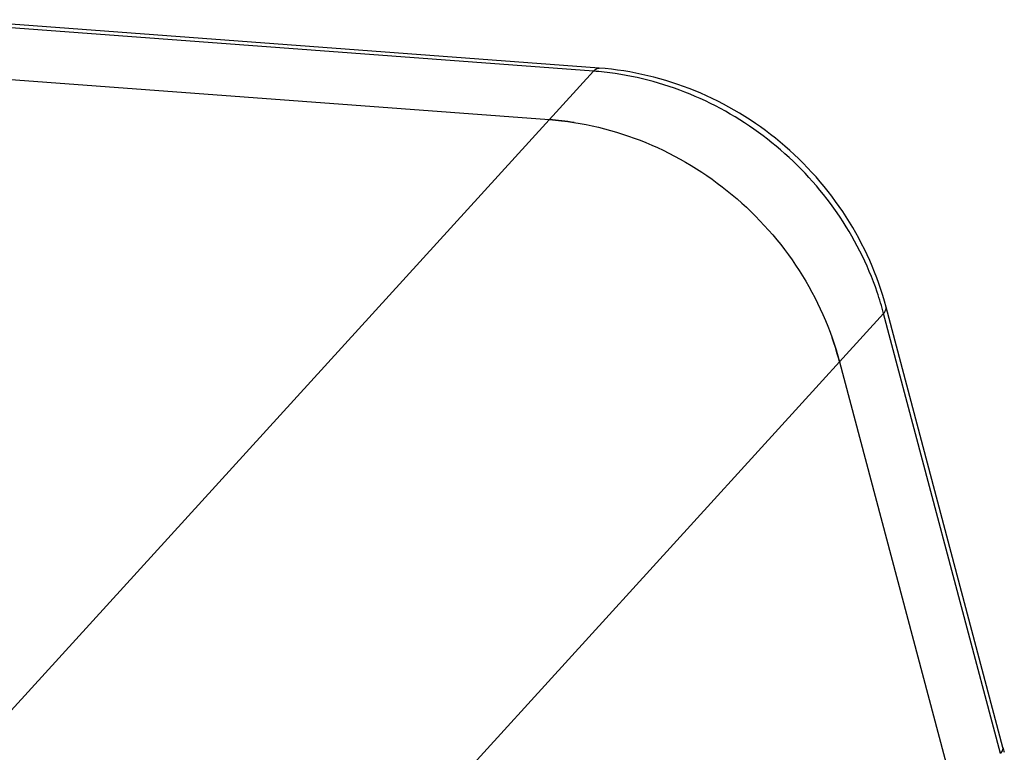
# Model space of a CAD drawing. Header units: millimetres. Extents: x 0 to 420, y 0 to 297.
# Tile 30 of 49: x 185 to 195, y 96 to 104. Entities that reach past the tile are written whole.
import ezdxf

# ---------------------------------------------------------------- set-up
doc = ezdxf.new("R2010")
doc.units = ezdxf.units.MM
doc.header["$LTSCALE"] = 23.1
doc.layers.add('COMPONENTS', color=7, linetype='CONTINUOUS')

msp = doc.modelspace()

# ---------------------------------------------------------------- linework, layer by layer
at = {"layer": 'COMPONENTS', "color": 7, "linetype": 'CONTINUOUS'}
for p, q in [((190.92955, 103.32981), (184.23936, 103.82904)), ((184.23945, 103.26024), (190.41538, 102.79938)), ((195.09044, 96.33003), (193.88662, 100.86562)), ((193.40655, 100.30387), (194.61037, 95.76828))]:
    msp.add_line(p, q, dxfattribs=at)
at = {"layer": 'COMPONENTS', "color": 9, "linetype": 'CONTINUOUS'}
for p, q in [((190.86989, 103.29848), (184.23936, 103.79326)), ((190.86989, 103.29848), (161.62971, 71.18963)), ((193.86106, 100.80297), (166.55851, 70.82184)), ((195.06488, 96.26738), (193.86106, 100.80297))]:
    msp.add_line(p, q, dxfattribs=at)
for centre, radius, start, end in [((190.63325, 100.13439), 3.17292, 81.634724, 85.722893), ((190.73401, 99.97247), 3.23545, 14.873506, 18.908839)]:
    msp.add_arc(centre, radius, start, end, dxfattribs=at)
at = {"layer": 'COMPONENTS', "color": 7, "linetype": 'CONTINUOUS'}
for centre, radius, start, end in [((190.17818, 99.62977), 3.17847, 81.069851, 85.720273), ((190.27435, 99.47186), 3.24082, 14.875955, 19.466553), ((200.11931, 97.6648), 5.20299, 194.864757, 195.441994)]:
    msp.add_arc(centre, radius, start, end, dxfattribs=at)
at = {"layer": 'COMPONENTS', "color": 9, "linetype": 'CONTINUOUS'}
for points, knots in [([(190.86989, 103.29848), (190.87457, 103.30363), (190.89058, 103.31952), (190.9137, 103.33098), (190.92955, 103.32981)], [0, 0, 0, 0, 0.30453757, 1, 1, 1, 1]), ([(193.79487, 101.02096), (193.69572, 101.31054), (193.41303, 101.86707), (192.78204, 102.55586), (191.99273, 103.0526), (191.39614, 103.2293), (191.09486, 103.27356)], [0, 0, 0, 0, 0.24928328, 0.50087942, 0.75200051, 1, 1, 1, 1]), ([(193.86106, 100.80297), (193.86602, 100.8084), (193.88041, 100.82569), (193.89063, 100.8505), (193.88663, 100.86562)], [0, 0, 0, 0, 0.31994823, 1, 1, 1, 1]), ([(195.06488, 96.26738), (195.06984, 96.27282), (195.08423, 96.2901), (195.09445, 96.31492), (195.09045, 96.33003)], [0, 0, 0, 0, 0.31994823, 1, 1, 1, 1])]:
    msp.add_open_spline(points, degree=3, knots=knots, dxfattribs=at)
at = {"layer": 'COMPONENTS', "color": 7, "linetype": 'CONTINUOUS'}
for points, knots in [([(193.88662, 100.86562), (193.7995, 101.19388), (193.5176, 101.82879), (192.82911, 102.60618), (191.9415, 103.14326), (191.26715, 103.30461), (190.92955, 103.32981)], [0, 0, 0, 0, 0.24940864, 0.50055819, 0.75139378, 1, 1, 1, 1]), ([(190.41538, 102.79938), (190.7555, 102.774), (191.43699, 102.60979), (192.33463, 102.06502), (193.0324, 101.27793), (193.31856, 100.63539), (193.40655, 100.30387)], [0, 0, 0, 0, 0.24757767, 0.49903323, 0.75102218, 1, 1, 1, 1])]:
    msp.add_open_spline(points, degree=3, knots=knots, dxfattribs=at)

doc.saveas('drawing.dxf')
